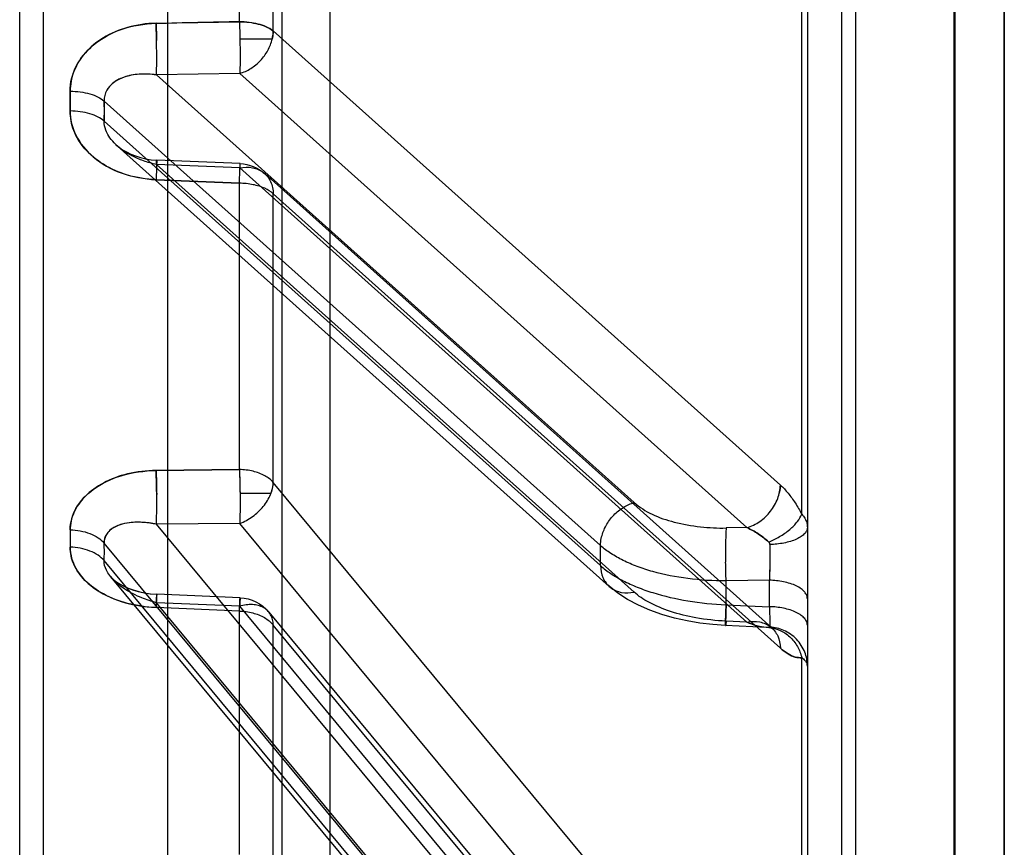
# Model space of a CAD drawing. Header units: millimetres. Extents: x 178516 to 426772, y -178579 to -115871.
# Tile 175 of 256: x 317306 to 317326, y -132275 to -132259. Entities that reach past the tile are written whole.
import ezdxf

# ---------------------------------------------------------------- set-up
doc = ezdxf.new("R2010")
doc.units = ezdxf.units.MM
doc.header["$MEASUREMENT"] = 0
doc.layers.get('0').update_dxf_attribs({"color": 252, "lineweight": 5})
doc.layers.add('AHU03-3-68634OBJ', color=7, linetype='Continuous')
doc.layers.add('EC-MTR_250-0_7OBJ', color=7, linetype='Continuous')
doc.layers.add('IS_centrale', color=7, linetype='Continuous', lineweight=13)

# ---------------------------------------------------------------- blocks, each defined once
blk = doc.blocks.new('VVS030s_FLX1_250_0.38kW_2.00x2v2_t')
at = {"layer": 'AHU03-3-68634OBJ', "color": 7, "linetype": 'Continuous'}
blk.add_line((225.973, 888.894), (225.973, 620.894), dxfattribs=at)
at = {"layer": 'EC-MTR_250-0_7OBJ', "color": 7, "linetype": 'Continuous'}
for p, q in [((222.673, 822.028), (222.673, 695.508)), ((222.956, 810.758), (222.956, 763.738)), ((221.973, 777.407), (221.973, 810.226)), ((206.46, 809.364), (206.46, 757.026)), ((205.973, 808.864), (205.973, 757.047)), ((212.273, 753.882), (212.273, 806.217)), ((208.973, 704.044), (208.973, 805.744)), ((225.973, 765.124), (225.973, 804.884)), ((217.881, 802.224), (207.686, 789.935)), ((207.828, 790.27), (217.792, 802.28)), ((211.3, 707.453), (211.3, 802.336)), ((217.884, 801.87), (207.686, 789.578)), ((224.956, 801.766), (224.956, 769.295)), ((224.973, 801.766), (224.973, 769.295)), ((221.858, 801.07), (221.858, 791.907)), ((217.201, 800.976), (208.751, 790.79)), ((218.018, 800.367), (208.751, 789.197)), ((217.858, 799.367), (211.124, 791.243)), ((211.032, 790.979), (217.766, 799.1)), ((217.178, 798.984), (210.444, 790.862)), ((217.186, 797.31), (210.444, 789.179)), ((217.866, 796.473), (211.124, 788.344)), ((211.124, 796.23), (211.124, 791.243)), ((210.437, 795.909), (210.437, 790.961)), ((221.424, 791.713), (211.124, 782.481)), ((210.95, 782.072), (221.25, 791.301)), ((220.313, 791.253), (220.053, 791.234)), ((221.14, 791.291), (220.313, 791.253)), ((221.268, 791.316), (221.278, 791.323)), ((220.744, 791.185), (210.444, 781.956)), ((220.744, 791.185), (220.323, 791.166)), ((210.437, 790.961), (208.744, 790.89)), ((210.437, 790.961), (208.744, 790.89)), ((210.444, 790.862), (208.751, 790.79)), ((220.323, 790.831), (221.201, 790.872)), ((220.323, 790.831), (220.323, 790.346)), ((221.201, 790.872), (221.201, 790.334)), ((208.5, 790.588), (208.63, 790.608)), ((208.626, 790.608), (208.757, 790.618)), ((210.45, 790.69), (208.757, 790.618)), ((207.955, 781.508), (217.947, 790.458)), ((218.453, 790.574), (208.751, 781.884)), ((221.201, 790.334), (220.323, 790.346)), ((217.773, 790.037), (207.686, 781.003)), ((217.773, 790.037), (217.773, 789.63)), ((217.773, 789.63), (207.686, 780.596)), ((220.744, 789.265), (210.444, 780.035)), ((220.744, 789.265), (220.323, 789.271)), ((210.444, 789.179), (208.751, 789.197)), ((221.858, 788.99), (221.858, 778.371)), ((218.453, 788.756), (208.751, 780.067)), ((211.077, 788.57), (210.449, 788.57)), ((221.424, 788.4), (211.124, 779.173)), ((211.124, 788.344), (211.124, 782.481)), ((208.744, 788.102), (210.437, 788.084)), ((210.437, 788.084), (208.744, 788.102)), ((210.437, 788.084), (210.437, 782.267)), ((210.437, 782.267), (208.744, 782.196)), ((208.744, 782.196), (210.437, 782.267)), ((210.444, 781.956), (208.751, 781.884)), ((210.449, 781.868), (208.757, 781.797)), ((208.063, 781.586), (208.143, 781.632)), ((208.143, 781.632), (208.231, 781.675)), ((208.23, 781.674), (208.326, 781.712)), ((208.325, 781.712), (208.428, 781.745)), ((208.426, 781.744), (208.534, 781.77)), ((208.532, 781.77), (208.644, 781.788)), ((208.643, 781.788), (208.757, 781.797)), ((207.686, 780.596), (207.686, 781.003)), ((206.999, 780.799), (206.999, 780.397)), ((210.444, 780.035), (208.751, 780.067)), ((211.103, 779.337), (210.446, 779.337)), ((208.744, 779.015), (210.437, 778.985)), ((211.124, 779.173), (211.124, 772.658)), ((210.437, 778.985), (210.437, 772.52))]:
    blk.add_line(p, q, dxfattribs=at)
for points in [[(220.053, 791.234), (219.792, 791.203), (219.531, 791.159), (219.273, 791.101), (219.02, 791.029), (218.776, 790.944), (218.541, 790.843), (218.322, 790.727), (218.124, 790.599), (217.947, 790.457)], [(221.279, 791.324), (221.271, 791.32), (221.255, 791.314), (221.229, 791.305), (221.189, 791.297), (221.14, 791.291)], [(221.25, 791.302), (221.268, 791.316), (221.278, 791.323), (221.279, 791.324)], [(218.541, 790.843), (218.322, 790.727), (218.124, 790.599), (217.947, 790.457)], [(207.82, 790.26), (207.85, 790.292), (207.891, 790.329), (207.945, 790.37), (208.011, 790.412), (208.09, 790.454), (208.18, 790.494), (208.281, 790.531), (208.391, 790.563), (208.508, 790.589)], [(207.82, 790.259), (207.847, 790.29), (207.886, 790.325), (207.936, 790.363), (207.999, 790.404), (208.076, 790.447), (208.165, 790.488), (208.267, 790.527), (208.379, 790.56), (208.5, 790.588)], [(207.936, 781.489), (207.994, 781.537), (208.063, 781.586), (208.143, 781.632)]]:
    blk.add_lwpolyline(points, dxfattribs=at)
for centre, radius, start, end in [((221.172, 790.634), 0.659, 88.5857, 92.8176), ((210.416, 791.489), 0.8, 272.4349, 320.3327), ((235.613, 789.768), 15.301, 177.8341, 179.2458), ((206.389, 789.769), 14.823, 0.7246, 2.183), ((145.63, 789.757), 62.056, 359.83517, 0.16483), ((145.845, 789.757), 61.841, 359.83459, 0.16541), ((205.192, 789.733), 16.021, 359.5491, 0.7999), ((206.141, 789.736), 15.072, 359.5097, 0.8393), ((146.724, 789.486), 60.275, 359.83275, 0.16725), ((146.933, 789.486), 60.066, 359.83217, 0.16783), ((210.416, 782.668), 0.8, 272.4167, 311.8611), ((127.143, 780.799), 80.543, 359.85511, 0.14489), ((128.768, 780.598), 78.231, 359.85298, 0.14702), ((190.163, 779.703), 18.594, 357.8809, 358.9705), ((191.125, 779.691), 19.324, 357.9066, 358.9528), ((191.398, 779.683), 19.051, 357.899, 358.9603)]:
    blk.add_arc(centre, radius, start, end, dxfattribs=at)
for points, knots in [([(221.973, 792.079), (221.973, 791.983), (221.946, 791.833), (221.854, 791.653), (221.757, 791.528), (221.635, 791.426), (221.458, 791.327), (221.309, 791.292), (221.212, 791.287)], [0, 0, 0, 0, 0.239121, 0.367512, 0.498526, 0.629783, 0.75884, 1, 1, 1, 1]), ([(221.858, 791.907), (221.881, 791.923), (221.921, 791.957), (221.963, 792.016), (221.973, 792.059), (221.973, 792.079)], [0, 0, 0, 0, 0.399501, 0.724078, 1, 1, 1, 1]), ([(221.188, 791.292), (221.264, 791.298), (221.42, 791.337), (221.625, 791.472), (221.78, 791.67), (221.84, 791.827), (221.858, 791.907)], [0, 0, 0, 0, 0.234324, 0.487089, 0.747371, 1, 1, 1, 1]), ([(221.424, 791.713), (221.473, 791.757), (221.567, 791.829), (221.715, 791.898), (221.814, 791.911), (221.858, 791.907)], [0, 0, 0, 0, 0.401293, 0.726143, 1, 1, 1, 1]), ([(221.858, 791.907), (221.815, 791.911), (221.715, 791.899), (221.567, 791.83), (221.473, 791.756), (221.424, 791.713)], [0, 0, 0, 0, 0.2717, 0.600211, 1, 1, 1, 1]), ([(220.744, 791.185), (220.829, 791.168), (220.961, 791.163), (221.122, 791.213), (221.227, 791.275), (221.312, 791.361), (221.398, 791.502), (221.423, 791.629), (221.424, 791.713)], [0, 0, 0, 0, 0.261808, 0.385043, 0.504969, 0.624105, 0.74514, 1, 1, 1, 1]), ([(210.437, 790.961), (210.528, 790.961), (210.705, 790.987), (210.945, 791.077), (211.074, 791.184), (211.124, 791.243)], [0, 0, 0, 0, 0.35788, 0.695755, 1, 1, 1, 1]), ([(211.124, 791.243), (211.123, 791.206), (211.114, 791.133), (211.074, 791.032), (211.009, 790.947), (210.923, 790.883), (210.819, 790.842), (210.656, 790.817), (210.527, 790.837), (210.444, 790.862)], [0, 0, 0, 0, 0.122401, 0.238152, 0.351036, 0.465545, 0.585792, 0.714542, 1, 1, 1, 1]), ([(220.323, 790.831), (220.322, 790.859), (220.32, 790.913), (220.317, 790.992), (220.315, 791.064), (220.313, 791.119), (220.312, 791.158), (220.312, 791.182), (220.312, 791.203), (220.312, 791.221), (220.312, 791.234), (220.312, 791.243), (220.312, 791.248), (220.313, 791.251), (220.313, 791.252), (220.313, 791.253), (220.313, 791.253)], [0, 0, 0, 0, 0.198235, 0.387325, 0.560876, 0.712373, 0.77786, 0.835695, 0.885376, 0.926402, 0.958363, 0.981204, 0.98922, 0.994981, 0.998519, 1, 1, 1, 1]), ([(220.323, 791.166), (220.322, 791.175), (220.321, 791.193), (220.319, 791.217), (220.317, 791.234), (220.316, 791.244), (220.315, 791.248), (220.313, 791.255), (220.312, 791.244), (220.312, 791.235), (220.311, 791.213), (220.312, 791.186), (220.312, 791.15), (220.313, 791.108), (220.315, 791.06), (220.316, 791.007), (220.319, 790.93), (220.321, 790.871), (220.323, 790.831)], [0, 0, 0, 0, 0.057927, 0.105684, 0.141625, 0.154654, 0.164123, 0.171928, 0.180216, 0.204006, 0.243749, 0.299431, 0.369719, 0.452951, 0.54746, 0.651504, 0.76303, 1, 1, 1, 1]), ([(220.313, 791.253), (220.314, 791.253), (220.314, 791.25), (220.315, 791.246), (220.316, 791.238), (220.317, 791.228), (220.319, 791.216), (220.321, 791.195), (220.322, 791.178), (220.323, 791.166)], [0, 0, 0, 0, 0.019808, 0.073056, 0.158583, 0.274438, 0.41858, 0.588941, 1, 1, 1, 1]), ([(221.188, 791.292), (221.116, 791.294), (220.963, 791.272), (220.818, 791.219), (220.744, 791.185)], [0, 0, 0, 0, 0.471381, 1, 1, 1, 1]), ([(221.14, 791.291), (221.075, 791.288), (220.939, 791.264), (220.81, 791.215), (220.744, 791.185)], [0, 0, 0, 0, 0.476187, 1, 1, 1, 1]), ([(221.212, 791.287), (221.212, 791.288), (221.21, 791.29), (221.202, 791.291), (221.194, 791.292), (221.188, 791.292)], [0, 0, 0, 0, 0.093327, 0.277567, 1, 1, 1, 1]), ([(221.201, 790.872), (221.203, 790.923), (221.207, 791.016), (221.211, 791.139), (221.212, 791.22), (221.213, 791.265), (221.212, 791.281), (221.212, 791.287)], [0, 0, 0, 0, 0.372611, 0.67167, 0.88488, 0.95546, 1, 1, 1, 1]), ([(221.973, 791.249), (221.973, 791.226), (221.963, 791.176), (221.919, 791.105), (221.845, 791.04), (221.745, 790.981), (221.624, 790.934), (221.442, 790.887), (221.297, 790.873), (221.201, 790.872)], [0, 0, 0, 0, 0.074187, 0.160725, 0.266, 0.391178, 0.534075, 0.688304, 1, 1, 1, 1]), ([(220.323, 791.166), (220.117, 791.154), (219.734, 791.115), (219.204, 790.985), (218.781, 790.809), (218.54, 790.657), (218.453, 790.574)], [0, 0, 0, 0, 0.310966, 0.577507, 0.817988, 1, 1, 1, 1]), ([(208.744, 790.89), (208.549, 790.879), (208.178, 790.829), (207.682, 790.64), (207.299, 790.368), (207.056, 790.034), (206.998, 789.781), (206.999, 789.662)], [0, 0, 0, 0, 0.251985, 0.478095, 0.677122, 0.847968, 1, 1, 1, 1]), ([(206.999, 789.662), (206.998, 789.81), (207.094, 790.137), (207.478, 790.53), (208.052, 790.806), (208.504, 790.876), (208.744, 790.89)], [0, 0, 0, 0, 0.191311, 0.417652, 0.689304, 1, 1, 1, 1]), ([(208.757, 790.618), (208.757, 790.618), (208.757, 790.619), (208.757, 790.62), (208.757, 790.621), (208.757, 790.625), (208.756, 790.63), (208.756, 790.639), (208.755, 790.65), (208.755, 790.663), (208.754, 790.678), (208.753, 790.702), (208.751, 790.737), (208.749, 790.784), (208.746, 790.835), (208.745, 790.871), (208.744, 790.89)], [0, 0, 0, 0, 0.001202, 0.004739, 0.010585, 0.018707, 0.04164, 0.07326, 0.113289, 0.161449, 0.21746, 0.281045, 0.429367, 0.601927, 0.793785, 1, 1, 1, 1]), ([(210.437, 790.961), (210.439, 790.9), (210.442, 790.855), (210.45, 790.661), (210.448, 790.772), (210.445, 790.816), (210.444, 790.862)], [0, 0, 0, 0, 0.423642, 0.613638, 0.681595, 1, 1, 1, 1]), ([(217.773, 790.037), (217.838, 790.096), (217.985, 790.207), (218.236, 790.351), (218.522, 790.48), (218.957, 790.633), (219.559, 790.77), (220.062, 790.821), (220.323, 790.831)], [0, 0, 0, 0, 0.09682, 0.20331, 0.319026, 0.443124, 0.711878, 1, 1, 1, 1]), ([(208.751, 790.79), (208.65, 790.762), (208.427, 790.692), (208.132, 790.541), (207.886, 790.349), (207.73, 790.153), (207.685, 790.001), (207.686, 789.935)], [0, 0, 0, 0, 0.217478, 0.486694, 0.683468, 0.863049, 1, 1, 1, 1]), ([(208.751, 790.79), (208.751, 790.778), (208.752, 790.755), (208.754, 790.722), (208.755, 790.692), (208.756, 790.667), (208.756, 790.649), (208.757, 790.638), (208.757, 790.631), (208.757, 790.626), (208.757, 790.622), (208.757, 790.62), (208.757, 790.618), (208.757, 790.618)], [0, 0, 0, 0, 0.21174, 0.405387, 0.577291, 0.723803, 0.841539, 0.888875, 0.928181, 0.9592, 0.981677, 0.995358, 1, 1, 1, 1]), ([(221.973, 790.711), (221.973, 790.688), (221.963, 790.638), (221.919, 790.568), (221.845, 790.502), (221.745, 790.444), (221.624, 790.396), (221.442, 790.35), (221.297, 790.336), (221.201, 790.334)], [0, 0, 0, 0, 0.074187, 0.160725, 0.266, 0.391178, 0.534075, 0.688304, 1, 1, 1, 1]), ([(217.773, 790.037), (217.773, 790.12), (217.802, 790.287), (217.957, 790.496), (218.198, 790.598), (218.37, 790.591), (218.453, 790.574)], [0, 0, 0, 0, 0.247053, 0.49551, 0.746921, 1, 1, 1, 1]), ([(220.323, 790.346), (220.063, 790.348), (219.561, 790.318), (218.957, 790.201), (218.522, 790.061), (218.236, 789.939), (217.985, 789.798), (217.838, 789.688), (217.773, 789.63)], [0, 0, 0, 0, 0.288886, 0.557331, 0.681107, 0.796533, 0.902913, 1, 1, 1, 1]), ([(221.211, 789.957), (221.211, 789.989), (221.208, 790.115), (221.205, 790.241), (221.201, 790.334)], [0, 0, 0, 0, 0.258354, 1, 1, 1, 1]), ([(207.686, 789.935), (207.652, 789.894), (207.563, 789.816), (207.397, 789.731), (207.204, 789.677), (207.068, 789.663), (206.999, 789.662)], [0, 0, 0, 0, 0.212633, 0.45958, 0.728546, 1, 1, 1, 1]), ([(220.323, 789.271), (220.32, 789.31), (220.316, 789.404), (220.312, 789.564), (220.311, 789.758), (220.312, 789.897), (220.313, 789.969)], [0, 0, 0, 0, 0.167529, 0.402678, 0.68997, 1, 1, 1, 1]), ([(217.773, 789.63), (217.773, 789.616), (217.775, 789.557), (217.783, 789.498), (217.794, 789.454)], [0, 0, 0, 0, 0.23718, 1, 1, 1, 1]), ([(221.212, 789.607), (221.212, 789.601), (221.21, 789.589), (221.202, 789.572), (221.193, 789.562), (221.188, 789.558)], [0, 0, 0, 0, 0.324641, 0.649198, 1, 1, 1, 1]), ([(221.973, 789.257), (221.973, 789.279), (221.963, 789.325), (221.919, 789.39), (221.847, 789.45), (221.749, 789.504), (221.629, 789.548), (221.449, 789.591), (221.307, 789.605), (221.212, 789.607)], [0, 0, 0, 0, 0.070593, 0.154208, 0.257788, 0.382589, 0.526332, 0.682419, 1, 1, 1, 1]), ([(206.999, 789.31), (207.068, 789.311), (207.204, 789.324), (207.397, 789.377), (207.563, 789.46), (207.652, 789.537), (207.686, 789.578)], [0, 0, 0, 0, 0.272098, 0.54137, 0.788112, 1, 1, 1, 1]), ([(208.751, 789.197), (208.654, 789.174), (208.439, 789.147), (208.142, 789.16), (207.889, 789.245), (207.722, 789.384), (207.685, 789.518), (207.686, 789.578)], [0, 0, 0, 0, 0.236392, 0.508031, 0.693456, 0.858363, 1, 1, 1, 1]), ([(208.751, 789.197), (208.664, 789.178), (208.499, 789.154), (208.264, 789.153), (208.062, 789.185), (207.9, 789.247), (207.787, 789.33), (207.705, 789.437), (207.688, 789.526), (207.686, 789.578)], [0, 0, 0, 0, 0.209294, 0.392049, 0.551591, 0.687805, 0.796669, 0.876829, 1, 1, 1, 1]), ([(217.794, 789.454), (217.813, 789.374), (217.877, 789.213), (218.032, 789.004), (218.229, 788.845), (218.379, 788.777), (218.453, 788.756)], [0, 0, 0, 0, 0.247727, 0.512746, 0.770491, 1, 1, 1, 1]), ([(221.189, 789.558), (221.123, 789.496), (220.982, 789.385), (220.825, 789.3), (220.744, 789.265)], [0, 0, 0, 0, 0.50875, 1, 1, 1, 1]), ([(220.744, 789.265), (220.825, 789.3), (220.982, 789.385), (221.123, 789.496), (221.189, 789.558)], [0, 0, 0, 0, 0.49125, 1, 1, 1, 1]), ([(221.188, 789.558), (221.264, 789.526), (221.413, 789.452), (221.611, 789.313), (221.766, 789.159), (221.838, 789.044), (221.858, 788.99)], [0, 0, 0, 0, 0.274551, 0.554876, 0.804795, 1, 1, 1, 1]), ([(208.744, 788.102), (208.549, 788.107), (208.178, 788.147), (207.682, 788.329), (207.299, 788.6), (207.056, 788.936), (206.998, 789.191), (206.999, 789.31)], [0, 0, 0, 0, 0.251277, 0.476409, 0.675106, 0.846505, 1, 1, 1, 1]), ([(206.999, 789.309), (206.998, 789.16), (207.094, 788.832), (207.477, 788.438), (208.052, 788.167), (208.504, 788.109), (208.744, 788.102)], [0, 0, 0, 0, 0.192404, 0.419216, 0.690063, 1, 1, 1, 1]), ([(218.453, 788.756), (218.564, 788.85), (218.824, 789.015), (219.287, 789.17), (219.794, 789.257), (220.15, 789.276), (220.323, 789.271)], [0, 0, 0, 0, 0.22039, 0.461391, 0.737087, 1, 1, 1, 1]), ([(220.744, 789.265), (220.837, 789.239), (221.017, 789.15), (221.235, 788.943), (221.383, 788.686), (221.423, 788.493), (221.424, 788.4)], [0, 0, 0, 0, 0.247411, 0.505572, 0.760623, 1, 1, 1, 1]), ([(221.858, 788.99), (221.883, 789.016), (221.924, 789.07), (221.965, 789.162), (221.973, 789.226), (221.973, 789.257)], [0, 0, 0, 0, 0.357223, 0.68523, 1, 1, 1, 1]), ([(208.751, 789.197), (208.754, 789.122), (208.757, 788.947), (208.758, 788.668), (208.753, 788.379), (208.748, 788.188), (208.744, 788.102)], [0, 0, 0, 0, 0.2061, 0.478874, 0.763426, 1, 1, 1, 1]), ([(210.437, 788.084), (210.44, 788.173), (210.446, 788.36), (210.45, 788.643), (210.45, 788.92), (210.447, 789.098), (210.444, 789.179)], [0, 0, 0, 0, 0.243189, 0.511113, 0.777895, 1, 1, 1, 1]), ([(210.444, 789.179), (210.536, 789.145), (210.712, 789.049), (210.895, 788.878), (211.008, 788.718), (211.09, 788.559), (211.122, 788.428), (211.124, 788.344)], [0, 0, 0, 0, 0.260286, 0.525713, 0.654434, 0.777429, 1, 1, 1, 1]), ([(210.449, 788.57), (210.449, 788.582), (210.449, 788.609), (210.449, 788.651), (210.45, 788.699), (210.45, 788.749), (210.45, 788.803), (210.45, 788.861), (210.449, 788.921), (210.448, 788.984), (210.447, 789.049), (210.446, 789.114), (210.444, 789.158), (210.444, 789.179)], [0, 0, 0, 0, 0.057565, 0.131136, 0.209863, 0.292085, 0.380339, 0.474962, 0.574723, 0.678854, 0.785965, 0.893999, 1, 1, 1, 1]), ([(221.424, 788.4), (221.481, 788.45), (221.589, 788.566), (221.732, 788.765), (221.818, 788.912), (221.858, 788.99)], [0, 0, 0, 0, 0.308033, 0.642391, 1, 1, 1, 1]), ([(208.744, 788.102), (208.747, 788.176), (208.752, 788.338), (208.755, 788.5), (208.756, 788.589)], [0, 0, 0, 0, 0.453558, 1, 1, 1, 1]), ([(210.437, 788.084), (210.438, 788.106), (210.439, 788.148), (210.441, 788.211), (210.443, 788.272), (210.445, 788.331), (210.446, 788.386), (210.447, 788.438), (210.448, 788.486), (210.448, 788.53), (210.449, 788.558), (210.449, 788.57)], [0, 0, 0, 0, 0.131096, 0.260998, 0.387512, 0.50894, 0.62399, 0.730469, 0.828503, 0.922207, 1, 1, 1, 1]), ([(211.077, 788.57), (211.084, 788.552), (211.109, 788.478), (211.123, 788.401), (211.124, 788.344)], [0, 0, 0, 0, 0.262749, 1, 1, 1, 1]), ([(221.424, 788.4), (221.424, 788.414), (221.422, 788.47), (221.413, 788.526), (221.403, 788.567)], [0, 0, 0, 0, 0.245055, 1, 1, 1, 1]), ([(211.124, 788.344), (211.076, 788.289), (210.947, 788.194), (210.709, 788.108), (210.53, 788.086), (210.437, 788.084)], [0, 0, 0, 0, 0.288678, 0.626633, 1, 1, 1, 1]), ([(211.124, 782.481), (211.075, 782.434), (210.942, 782.355), (210.707, 782.286), (210.53, 782.268), (210.437, 782.267)], [0, 0, 0, 0, 0.277765, 0.617635, 1, 1, 1, 1]), ([(210.444, 781.956), (210.528, 781.938), (210.66, 781.934), (210.821, 781.983), (210.925, 782.045), (211.01, 782.13), (211.097, 782.27), (211.122, 782.397), (211.124, 782.481)], [0, 0, 0, 0, 0.261897, 0.385187, 0.505156, 0.624307, 0.745317, 1, 1, 1, 1]), ([(210.437, 782.267), (210.44, 782.191), (210.443, 782.059), (210.45, 781.951), (210.449, 781.837), (210.445, 781.928), (210.444, 781.956)], [0, 0, 0, 0, 0.475907, 0.763349, 0.824451, 1, 1, 1, 1]), ([(210.437, 782.267), (210.44, 782.192), (210.443, 782.061), (210.45, 781.954), (210.449, 781.836), (210.445, 781.927), (210.444, 781.956)], [0, 0, 0, 0, 0.468587, 0.754534, 0.823537, 1, 1, 1, 1]), ([(208.744, 782.196), (208.548, 782.185), (208.173, 782.129), (207.675, 781.911), (207.292, 781.598), (207.053, 781.216), (206.998, 780.933), (206.999, 780.799)], [0, 0, 0, 0, 0.239904, 0.458669, 0.657398, 0.835492, 1, 1, 1, 1]), ([(206.999, 780.799), (206.998, 780.967), (207.088, 781.329), (207.466, 781.781), (208.044, 782.101), (208.503, 782.181), (208.744, 782.196)], [0, 0, 0, 0, 0.20596, 0.438133, 0.70373, 1, 1, 1, 1]), ([(208.751, 781.884), (208.752, 781.875), (208.753, 781.857), (208.754, 781.834), (208.755, 781.814), (208.756, 781.806), (208.757, 781.795), (208.757, 781.804), (208.757, 781.813), (208.757, 781.833), (208.756, 781.858), (208.755, 781.892), (208.754, 781.931), (208.752, 781.977), (208.75, 782.027), (208.748, 782.101), (208.746, 782.157), (208.744, 782.196)], [0, 0, 0, 0, 0.05972, 0.109128, 0.14661, 0.170557, 0.179598, 0.186124, 0.208346, 0.246598, 0.300869, 0.369891, 0.452088, 0.54588, 0.649603, 0.761255, 1, 1, 1, 1]), ([(208.757, 781.797), (208.757, 781.797), (208.757, 781.798), (208.757, 781.799), (208.757, 781.801), (208.757, 781.804), (208.757, 781.809), (208.757, 781.816), (208.757, 781.827), (208.756, 781.843), (208.756, 781.863), (208.755, 781.886), (208.754, 781.922), (208.752, 781.974), (208.75, 782.043), (208.747, 782.118), (208.745, 782.169), (208.744, 782.196)], [0, 0, 0, 0, 0.001195, 0.004608, 0.010274, 0.0182, 0.02839, 0.040846, 0.072566, 0.113295, 0.162642, 0.220131, 0.285287, 0.436303, 0.609888, 0.799844, 1, 1, 1, 1]), ([(208.751, 781.884), (208.662, 781.866), (208.491, 781.82), (208.257, 781.72), (208.056, 781.597), (207.896, 781.461), (207.786, 781.323), (207.708, 781.175), (207.688, 781.066), (207.686, 781.003)], [0, 0, 0, 0, 0.185279, 0.356916, 0.516326, 0.660729, 0.78164, 0.871317, 1, 1, 1, 1]), ([(208.751, 781.884), (208.751, 781.878), (208.752, 781.866), (208.753, 781.849), (208.754, 781.834), (208.755, 781.821), (208.755, 781.811), (208.756, 781.805), (208.756, 781.801), (208.756, 781.799), (208.757, 781.798), (208.757, 781.797), (208.757, 781.797)], [0, 0, 0, 0, 0.217477, 0.412619, 0.583374, 0.727694, 0.843531, 0.928841, 0.959414, 0.981599, 0.995162, 1, 1, 1, 1]), ([(207.686, 781.003), (207.65, 780.971), (207.558, 780.912), (207.394, 780.85), (207.203, 780.81), (207.067, 780.8), (206.999, 780.799)], [0, 0, 0, 0, 0.198107, 0.442531, 0.717909, 1, 1, 1, 1]), ([(206.999, 780.397), (207.067, 780.398), (207.203, 780.407), (207.394, 780.446), (207.558, 780.506), (207.65, 780.564), (207.686, 780.596)], [0, 0, 0, 0, 0.28274, 0.558448, 0.802689, 1, 1, 1, 1]), ([(207.718, 780.43), (207.711, 780.447), (207.699, 780.483), (207.688, 780.538), (207.686, 780.576), (207.686, 780.596)], [0, 0, 0, 0, 0.329013, 0.661046, 1, 1, 1, 1]), ([(207.717, 780.43), (207.71, 780.447), (207.699, 780.482), (207.688, 780.538), (207.686, 780.576), (207.686, 780.596)], [0, 0, 0, 0, 0.327886, 0.659773, 1, 1, 1, 1]), ([(208.751, 780.067), (208.636, 780.048), (208.407, 780.038), (208.096, 780.095), (207.85, 780.224), (207.747, 780.359), (207.717, 780.43)], [0, 0, 0, 0, 0.300484, 0.581527, 0.80428, 1, 1, 1, 1]), ([(208.751, 780.067), (208.635, 780.049), (208.412, 780.038), (208.104, 780.093), (207.856, 780.218), (207.748, 780.357), (207.718, 780.43)], [0, 0, 0, 0, 0.302372, 0.567022, 0.798294, 1, 1, 1, 1]), ([(206.999, 780.397), (206.998, 780.229), (207.088, 779.866), (207.465, 779.413), (208.044, 779.096), (208.503, 779.025), (208.744, 779.015)], [0, 0, 0, 0, 0.206976, 0.439486, 0.704408, 1, 1, 1, 1]), ([(208.744, 779.015), (208.549, 779.022), (208.174, 779.071), (207.675, 779.283), (207.292, 779.595), (207.053, 779.979), (206.998, 780.262), (206.999, 780.397)], [0, 0, 0, 0, 0.239428, 0.457508, 0.656071, 0.834655, 1, 1, 1, 1]), ([(208.751, 780.067), (208.754, 780.005), (208.757, 779.852), (208.757, 779.594), (208.753, 779.306), (208.748, 779.109), (208.744, 779.015)], [0, 0, 0, 0, 0.176576, 0.437935, 0.733898, 1, 1, 1, 1]), ([(210.444, 780.035), (210.522, 780.013), (210.675, 779.943), (210.871, 779.781), (211.021, 779.575), (211.084, 779.417), (211.103, 779.337)], [0, 0, 0, 0, 0.243705, 0.498036, 0.753428, 1, 1, 1, 1]), ([(210.446, 779.337), (210.447, 779.349), (210.447, 779.376), (210.448, 779.421), (210.448, 779.471), (210.449, 779.525), (210.449, 779.582), (210.45, 779.642), (210.45, 779.706), (210.45, 779.772), (210.449, 779.84), (210.448, 779.908), (210.446, 779.973), (210.445, 780.015), (210.444, 780.035)], [0, 0, 0, 0, 0.049613, 0.117117, 0.191387, 0.267314, 0.34846, 0.435113, 0.526873, 0.622255, 0.720103, 0.818076, 0.912898, 1, 1, 1, 1]), ([(211.124, 779.173), (211.123, 779.187), (211.121, 779.242), (211.112, 779.297), (211.103, 779.337)], [0, 0, 0, 0, 0.245148, 1, 1, 1, 1]), ([(211.103, 779.337), (211.106, 779.324), (211.117, 779.27), (211.123, 779.214), (211.124, 779.173)], [0, 0, 0, 0, 0.255121, 1, 1, 1, 1]), ([(210.437, 778.985), (210.155, 778.99), (209.59, 779.003), (209.026, 779.017), (208.744, 779.022)], [0, 0, 0, 0, 0.5, 1, 1, 1, 1]), ([(210.437, 778.985), (210.502, 778.985), (210.63, 778.993), (210.814, 779.027), (210.981, 779.081), (211.082, 779.138), (211.124, 779.173)], [0, 0, 0, 0, 0.272372, 0.529487, 0.773521, 1, 1, 1, 1]), ([(211.124, 779.173), (211.082, 779.138), (210.981, 779.082), (210.814, 779.027), (210.63, 778.994), (210.502, 778.985), (210.437, 778.985)], [0, 0, 0, 0, 0.22651, 0.470545, 0.727642, 1, 1, 1, 1])]:
    blk.add_open_spline(points, degree=3, knots=knots, dxfattribs=at)
blk = doc.blocks.new('A$C680519BF')
blk.add_blockref('VVS030s_FLX1_250_0.38kW_2.00x2v2_t', (-1100, 89.5))

msp = doc.modelspace()

# ---------------------------------------------------------------- block references
at = {"layer": 'IS_centrale', "xscale": -1, "rotation": 180}
msp.add_blockref('A$C680519BF', (318199.762, -131390.156), dxfattribs=at)

doc.saveas('drawing.dxf')
